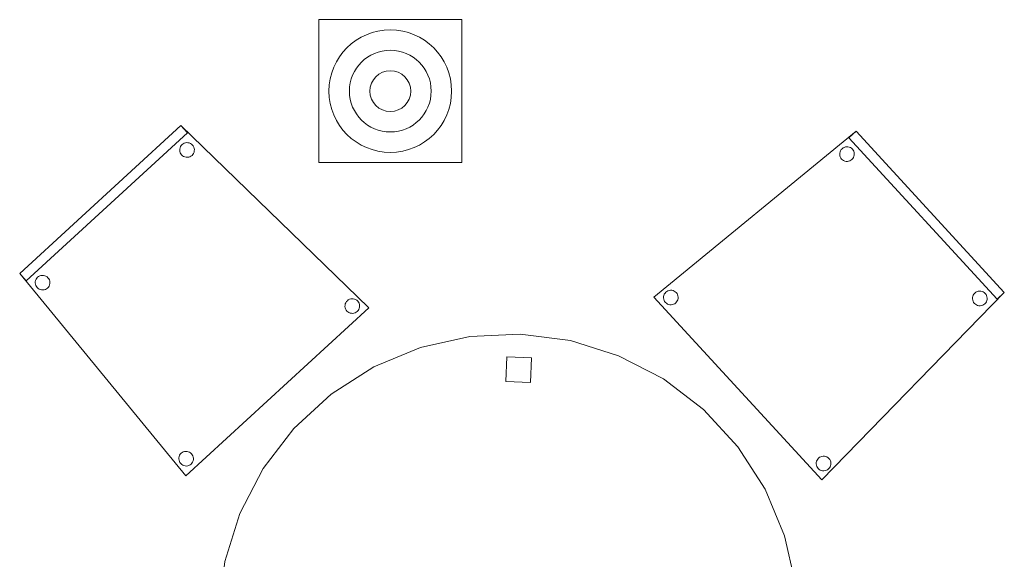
# Model space of a CAD drawing. Header units: metres. Extents: x 397.7 to 427.5, y 12.7 to 28.4.
# Tile 142 of 144: x 423.6 to 425.6, y 24.1 to 25.2. Entities that reach past the tile are written whole.
import ezdxf

# ---------------------------------------------------------------- set-up
doc = ezdxf.new("R2010")
doc.units = ezdxf.units.M
for name, color, linetype, lineweight in [('02_MOBILIARIO', 7, 'Continuous', 18), ('A-DETL-____-MBND', 7, 'Continuous', 18), ('A-DETL-GENF-OTLN', 7, 'Continuous', 18)]:
    doc.layers.add(name, color=color, linetype=linetype, lineweight=lineweight)

# ---------------------------------------------------------------- blocks, each defined once
blk = doc.blocks.new('Family - Taula D120_P3-156357-06_TEL_P3')
at = {"layer": 'A-DETL-____-MBND', "color": 253, "true_color": 0xaaaaaa}
for p, q in [((0.4117, 1.1542), (0.5122, 1.1767)), ((0.5122, 1.1767), (0.4117, 1.1542)), ((0.5122, 1.1767), (0.6152, 1.1814)), ((0.6152, 1.1814), (0.5122, 1.1767)), ((0.6152, 1.1814), (0.7174, 1.1682)), ((0.7174, 1.1682), (0.6152, 1.1814)), ((0.7174, 1.1682), (0.8157, 1.1374)), ((0.8157, 1.1374), (0.7174, 1.1682)), ((0.3165, 1.1145), (0.4117, 1.1542)), ((0.4117, 1.1542), (0.3165, 1.1145)), ((0.5862, 1.085), (0.5882, 1.1349)), ((0.5882, 1.1349), (0.5862, 1.085)), ((0.5882, 1.1349), (0.6382, 1.1329)), ((0.6382, 1.1329), (0.5882, 1.1349)), ((0.6382, 1.1329), (0.6361, 1.0829)), ((0.6361, 1.0829), (0.6382, 1.1329)), ((0.8157, 1.1374), (0.9072, 1.09)), ((0.9072, 1.09), (0.8157, 1.1374)), ((0.2298, 1.0589), (0.3165, 1.1145)), ((0.3165, 1.1145), (0.2298, 1.0589)), ((0.6361, 1.0829), (0.5862, 1.085)), ((0.5862, 1.085), (0.6361, 1.0829)), ((0.9072, 1.09), (0.9891, 1.0275)), ((0.9891, 1.0275), (0.9072, 1.09)), ((0.1539, 0.9891), (0.2298, 1.0589)), ((0.2298, 1.0589), (0.1539, 0.9891)), ((0.9891, 1.0275), (1.0589, 0.9517)), ((1.0589, 0.9517), (0.9891, 1.0275)), ((0.0914, 0.9072), (0.1539, 0.9891)), ((0.1539, 0.9891), (0.0914, 0.9072)), ((1.0589, 0.9517), (1.1145, 0.8649)), ((1.1145, 0.8649), (1.0589, 0.9517)), ((0.044, 0.8157), (0.0914, 0.9072)), ((0.0914, 0.9072), (0.044, 0.8157)), ((1.1145, 0.8649), (1.1542, 0.7697)), ((1.1542, 0.7697), (1.1145, 0.8649)), ((0.0132, 0.7174), (0.044, 0.8157)), ((0.044, 0.8157), (0.0132, 0.7174)), ((1.1542, 0.7697), (1.1767, 0.6692)), ((1.1767, 0.6692), (1.1542, 0.7697)), ((0, 0.6152), (0.0132, 0.7174)), ((0.0132, 0.7174), (0, 0.6152)), ((1.1767, 0.6692), (1.1814, 0.5662)), ((1.1814, 0.5662), (1.1767, 0.6692)), ((0.0461, 0.5774), (0.0482, 0.6273)), ((0.0482, 0.6273), (0.0461, 0.5774)), ((0.0482, 0.6273), (0.0982, 0.6252)), ((0.0982, 0.6252), (0.0482, 0.6273)), ((0.0982, 0.6252), (0.0961, 0.5753)), ((0.0961, 0.5753), (0.0982, 0.6252)), ((0.0047, 0.5122), (0, 0.6152)), ((0, 0.6152), (0.0047, 0.5122)), ((1.082, 0.5344), (1.0841, 0.5844)), ((1.0841, 0.5844), (1.082, 0.5344)), ((1.0841, 0.5844), (1.134, 0.5823)), ((1.134, 0.5823), (1.0841, 0.5844)), ((1.134, 0.5823), (1.132, 0.5324)), ((1.132, 0.5324), (1.134, 0.5823)), ((0.0961, 0.5753), (0.0461, 0.5774)), ((0.0461, 0.5774), (0.0961, 0.5753)), ((1.1814, 0.5662), (1.1682, 0.464)), ((1.1682, 0.464), (1.1814, 0.5662)), ((1.132, 0.5324), (1.082, 0.5344)), ((1.082, 0.5344), (1.132, 0.5324)), ((0.0273, 0.4117), (0.0047, 0.5122)), ((0.0047, 0.5122), (0.0273, 0.4117)), ((1.1682, 0.464), (1.1374, 0.3657)), ((1.1374, 0.3657), (1.1682, 0.464)), ((0.0669, 0.3165), (0.0273, 0.4117)), ((0.0273, 0.4117), (0.0669, 0.3165)), ((1.1374, 0.3657), (1.09, 0.2742)), ((1.09, 0.2742), (1.1374, 0.3657)), ((0.1225, 0.2298), (0.0669, 0.3165)), ((0.0669, 0.3165), (0.1225, 0.2298)), ((1.09, 0.2742), (1.0275, 0.1923)), ((1.0275, 0.1923), (1.09, 0.2742)), ((0.1923, 0.1539), (0.1225, 0.2298)), ((0.1225, 0.2298), (0.1923, 0.1539)), ((1.0275, 0.1923), (0.9517, 0.1225)), ((0.9517, 0.1225), (1.0275, 0.1923)), ((0.2742, 0.0914), (0.1923, 0.1539)), ((0.1923, 0.1539), (0.2742, 0.0914)), ((0.9517, 0.1225), (0.8649, 0.0669)), ((0.8649, 0.0669), (0.9517, 0.1225)), ((0.3657, 0.044), (0.2742, 0.0914)), ((0.2742, 0.0914), (0.3657, 0.044)), ((0.5227, 0.0498), (0.5247, 0.0997)), ((0.5247, 0.0997), (0.5227, 0.0498)), ((0.5247, 0.0997), (0.5747, 0.0976)), ((0.5747, 0.0976), (0.5247, 0.0997)), ((0.5747, 0.0976), (0.5726, 0.0477)), ((0.5726, 0.0477), (0.5747, 0.0976)), ((0.8649, 0.0669), (0.7697, 0.0273)), ((0.7697, 0.0273), (0.8649, 0.0669)), ((0.464, 0.0132), (0.3657, 0.044)), ((0.3657, 0.044), (0.464, 0.0132)), ((0.5726, 0.0477), (0.5227, 0.0498)), ((0.5227, 0.0498), (0.5726, 0.0477)), ((0.7697, 0.0273), (0.6692, 0.0047)), ((0.6692, 0.0047), (0.7697, 0.0273)), ((0.5662, 0), (0.464, 0.0132)), ((0.464, 0.0132), (0.5662, 0)), ((0.6692, 0.0047), (0.5662, 0)), ((0.5662, 0), (0.6692, 0.0047))]:
    blk.add_line(p, q, dxfattribs=at)
blk = doc.blocks.new('Family - Cadira confident_P3-156614-06_TEL_P3')
at = {"layer": 'A-DETL-____-MBND', "color": 253, "true_color": 0xaaaaaa}
for p, q in [((0, 0.3729), (0.4124, 0.7113)), ((0.4124, 0.7113), (0, 0.3729)), ((0.3977, 0.6977), (0.4124, 0.7113)), ((0.4124, 0.7113), (0.3977, 0.6977)), ((0.4124, 0.7113), (0.7146, 0.3826)), ((0.7146, 0.3826), (0.4124, 0.7113)), ((0.4124, 0.7113), (0.7146, 0.3826)), ((0.7146, 0.3826), (0.4124, 0.7113)), ((0.6999, 0.369), (0.3977, 0.6977)), ((0.3977, 0.6977), (0.6999, 0.369)), ((0.3791, 0.664), (0.3792, 0.6666)), ((0.3792, 0.6666), (0.3791, 0.664)), ((0.3794, 0.6614), (0.3791, 0.664)), ((0.3791, 0.664), (0.3794, 0.6614)), ((0.3792, 0.6666), (0.3797, 0.6691)), ((0.3797, 0.6691), (0.3792, 0.6666)), ((0.3797, 0.6691), (0.3807, 0.6715)), ((0.3807, 0.6715), (0.3797, 0.6691)), ((0.3807, 0.6715), (0.3821, 0.6737)), ((0.3821, 0.6737), (0.3807, 0.6715)), ((0.3821, 0.6737), (0.3839, 0.6756)), ((0.3839, 0.6756), (0.3821, 0.6737)), ((0.3839, 0.6756), (0.3859, 0.6772)), ((0.3859, 0.6772), (0.3839, 0.6756)), ((0.3859, 0.6772), (0.3882, 0.6784)), ((0.3882, 0.6784), (0.3859, 0.6772)), ((0.3882, 0.6784), (0.3907, 0.6792)), ((0.3907, 0.6792), (0.3882, 0.6784)), ((0.3907, 0.6792), (0.3933, 0.6796)), ((0.3933, 0.6796), (0.3907, 0.6792)), ((0.3933, 0.6796), (0.3959, 0.6795)), ((0.3959, 0.6795), (0.3933, 0.6796)), ((0.3959, 0.6795), (0.3984, 0.6789)), ((0.3984, 0.6789), (0.3959, 0.6795)), ((0.3984, 0.6789), (0.4009, 0.6779)), ((0.4009, 0.6779), (0.3984, 0.6789)), ((0.4009, 0.6779), (0.4031, 0.6765)), ((0.4031, 0.6765), (0.4009, 0.6779)), ((0.4031, 0.6765), (0.405, 0.6748)), ((0.405, 0.6748), (0.4031, 0.6765)), ((0.405, 0.6748), (0.4066, 0.6727)), ((0.4066, 0.6727), (0.405, 0.6748)), ((0.4066, 0.6727), (0.4078, 0.6704)), ((0.4078, 0.6704), (0.4066, 0.6727)), ((0.4078, 0.6704), (0.4086, 0.6679)), ((0.4086, 0.6679), (0.4078, 0.6704)), ((0.4088, 0.6627), (0.4082, 0.6602)), ((0.4082, 0.6602), (0.4088, 0.6627)), ((0.4086, 0.6679), (0.4089, 0.6653)), ((0.4089, 0.6653), (0.4086, 0.6679)), ((0.4089, 0.6653), (0.4088, 0.6627)), ((0.4088, 0.6627), (0.4089, 0.6653)), ((0.3802, 0.6589), (0.3794, 0.6614)), ((0.3794, 0.6614), (0.3802, 0.6589)), ((0.3814, 0.6566), (0.3802, 0.6589)), ((0.3802, 0.6589), (0.3814, 0.6566)), ((0.383, 0.6545), (0.3814, 0.6566)), ((0.3814, 0.6566), (0.383, 0.6545)), ((0.3849, 0.6528), (0.383, 0.6545)), ((0.383, 0.6545), (0.3849, 0.6528)), ((0.3871, 0.6514), (0.3849, 0.6528)), ((0.3849, 0.6528), (0.3871, 0.6514)), ((0.3895, 0.6504), (0.3871, 0.6514)), ((0.3871, 0.6514), (0.3895, 0.6504)), ((0.3921, 0.6498), (0.3895, 0.6504)), ((0.3895, 0.6504), (0.3921, 0.6498)), ((0.3947, 0.6497), (0.3921, 0.6498)), ((0.3921, 0.6498), (0.3947, 0.6497)), ((0.3973, 0.6501), (0.3947, 0.6497)), ((0.3947, 0.6497), (0.3973, 0.6501)), ((0.3997, 0.6509), (0.3973, 0.6501)), ((0.3973, 0.6501), (0.3997, 0.6509)), ((0.402, 0.6521), (0.3997, 0.6509)), ((0.3997, 0.6509), (0.402, 0.6521)), ((0.4041, 0.6537), (0.402, 0.6521)), ((0.402, 0.6521), (0.4041, 0.6537)), ((0.4059, 0.6556), (0.4041, 0.6537)), ((0.4041, 0.6537), (0.4059, 0.6556)), ((0.4073, 0.6578), (0.4059, 0.6556)), ((0.4059, 0.6556), (0.4073, 0.6578)), ((0.4082, 0.6602), (0.4073, 0.6578)), ((0.4073, 0.6578), (0.4082, 0.6602)), ((0.023, 0.3811), (0.0248, 0.383)), ((0.0248, 0.383), (0.023, 0.3811)), ((0.0248, 0.383), (0.0268, 0.3846)), ((0.0268, 0.3846), (0.0248, 0.383)), ((0.0268, 0.3846), (0.0291, 0.3858)), ((0.0291, 0.3858), (0.0268, 0.3846)), ((0.0291, 0.3858), (0.0316, 0.3866)), ((0.0316, 0.3866), (0.0291, 0.3858)), ((0.0316, 0.3866), (0.0342, 0.387)), ((0.0342, 0.387), (0.0316, 0.3866)), ((0.0342, 0.387), (0.0368, 0.3868)), ((0.0368, 0.3868), (0.0342, 0.387)), ((0.0368, 0.3868), (0.0393, 0.3863)), ((0.0393, 0.3863), (0.0368, 0.3868)), ((0.0393, 0.3863), (0.0417, 0.3853)), ((0.0417, 0.3853), (0.0393, 0.3863)), ((0.0417, 0.3853), (0.0439, 0.3839)), ((0.0439, 0.3839), (0.0417, 0.3853)), ((0.0439, 0.3839), (0.0459, 0.3821)), ((0.0459, 0.3821), (0.0439, 0.3839)), ((0.0459, 0.3821), (0.0475, 0.3801)), ((0.0475, 0.3801), (0.0459, 0.3821)), ((0.7146, 0.3826), (0.3428, 0)), ((0.3428, 0), (0.7146, 0.3826)), ((0.6546, 0.3812), (0.6567, 0.3828)), ((0.6567, 0.3828), (0.6546, 0.3812)), ((0.6567, 0.3828), (0.659, 0.384)), ((0.659, 0.384), (0.6567, 0.3828)), ((0.659, 0.384), (0.6614, 0.3848)), ((0.6614, 0.3848), (0.659, 0.384)), ((0.6614, 0.3848), (0.664, 0.3851)), ((0.664, 0.3851), (0.6614, 0.3848)), ((0.664, 0.3851), (0.6666, 0.385)), ((0.6666, 0.385), (0.664, 0.3851)), ((0.6666, 0.385), (0.6692, 0.3844)), ((0.6692, 0.3844), (0.6666, 0.385)), ((0.6692, 0.3844), (0.6716, 0.3834)), ((0.6716, 0.3834), (0.6692, 0.3844)), ((0.6716, 0.3834), (0.6738, 0.382)), ((0.6738, 0.382), (0.6716, 0.3834)), ((0.6738, 0.382), (0.6757, 0.3803)), ((0.6757, 0.3803), (0.6738, 0.382)), ((0.7146, 0.3826), (0.6999, 0.369)), ((0.6999, 0.369), (0.7146, 0.3826)), ((0.3428, 0), (0, 0.3729)), ((0, 0.3729), (0.3428, 0)), ((0.0199, 0.3713), (0.0201, 0.3739)), ((0.0201, 0.3739), (0.0199, 0.3713)), ((0.0203, 0.3688), (0.0199, 0.3713)), ((0.0199, 0.3713), (0.0203, 0.3688)), ((0.0201, 0.3739), (0.0206, 0.3765)), ((0.0206, 0.3765), (0.0201, 0.3739)), ((0.0211, 0.3663), (0.0203, 0.3688)), ((0.0203, 0.3688), (0.0211, 0.3663)), ((0.0206, 0.3765), (0.0216, 0.3789)), ((0.0216, 0.3789), (0.0206, 0.3765)), ((0.0223, 0.364), (0.0211, 0.3663)), ((0.0211, 0.3663), (0.0223, 0.364)), ((0.0216, 0.3789), (0.023, 0.3811)), ((0.023, 0.3811), (0.0216, 0.3789)), ((0.0239, 0.3619), (0.0223, 0.364)), ((0.0223, 0.364), (0.0239, 0.3619)), ((0.0258, 0.3602), (0.0239, 0.3619)), ((0.0239, 0.3619), (0.0258, 0.3602)), ((0.0467, 0.363), (0.045, 0.361)), ((0.045, 0.361), (0.0467, 0.363)), ((0.0481, 0.3652), (0.0467, 0.363)), ((0.0467, 0.363), (0.0481, 0.3652)), ((0.0475, 0.3801), (0.0487, 0.3778)), ((0.0487, 0.3778), (0.0475, 0.3801)), ((0.0491, 0.3676), (0.0481, 0.3652)), ((0.0481, 0.3652), (0.0491, 0.3676)), ((0.0487, 0.3778), (0.0494, 0.3753)), ((0.0494, 0.3753), (0.0487, 0.3778)), ((0.0497, 0.3701), (0.0491, 0.3676)), ((0.0491, 0.3676), (0.0497, 0.3701)), ((0.0494, 0.3753), (0.0498, 0.3727)), ((0.0498, 0.3727), (0.0494, 0.3753)), ((0.0498, 0.3727), (0.0497, 0.3701)), ((0.0497, 0.3701), (0.0498, 0.3727)), ((0.6498, 0.3695), (0.6499, 0.3721)), ((0.6499, 0.3721), (0.6498, 0.3695)), ((0.6501, 0.3669), (0.6498, 0.3695)), ((0.6498, 0.3695), (0.6501, 0.3669)), ((0.6499, 0.3721), (0.6504, 0.3746)), ((0.6504, 0.3746), (0.6499, 0.3721)), ((0.6509, 0.3644), (0.6501, 0.3669)), ((0.6501, 0.3669), (0.6509, 0.3644)), ((0.6504, 0.3746), (0.6514, 0.377)), ((0.6514, 0.377), (0.6504, 0.3746)), ((0.6521, 0.3621), (0.6509, 0.3644)), ((0.6509, 0.3644), (0.6521, 0.3621)), ((0.6514, 0.377), (0.6528, 0.3792)), ((0.6528, 0.3792), (0.6514, 0.377)), ((0.6537, 0.3601), (0.6521, 0.3621)), ((0.6521, 0.3621), (0.6537, 0.3601)), ((0.6528, 0.3792), (0.6546, 0.3812)), ((0.6546, 0.3812), (0.6528, 0.3792)), ((0.6757, 0.3803), (0.6773, 0.3782)), ((0.6773, 0.3782), (0.6757, 0.3803)), ((0.678, 0.3633), (0.6766, 0.3611)), ((0.6766, 0.3611), (0.678, 0.3633)), ((0.6773, 0.3782), (0.6785, 0.3759)), ((0.6785, 0.3759), (0.6773, 0.3782)), ((0.679, 0.3657), (0.678, 0.3633)), ((0.678, 0.3633), (0.679, 0.3657)), ((0.6785, 0.3759), (0.6793, 0.3734)), ((0.6793, 0.3734), (0.6785, 0.3759)), ((0.6795, 0.3683), (0.679, 0.3657)), ((0.679, 0.3657), (0.6795, 0.3683)), ((0.6793, 0.3734), (0.6796, 0.3709)), ((0.6796, 0.3709), (0.6793, 0.3734)), ((0.6796, 0.3709), (0.6795, 0.3683)), ((0.6795, 0.3683), (0.6796, 0.3709)), ((0.028, 0.3588), (0.0258, 0.3602)), ((0.0258, 0.3602), (0.028, 0.3588)), ((0.0304, 0.3578), (0.028, 0.3588)), ((0.028, 0.3588), (0.0304, 0.3578)), ((0.033, 0.3572), (0.0304, 0.3578)), ((0.0304, 0.3578), (0.033, 0.3572)), ((0.0356, 0.3571), (0.033, 0.3572)), ((0.033, 0.3572), (0.0356, 0.3571)), ((0.0381, 0.3575), (0.0356, 0.3571)), ((0.0356, 0.3571), (0.0381, 0.3575)), ((0.0406, 0.3582), (0.0381, 0.3575)), ((0.0381, 0.3575), (0.0406, 0.3582)), ((0.0429, 0.3594), (0.0406, 0.3582)), ((0.0406, 0.3582), (0.0429, 0.3594)), ((0.045, 0.361), (0.0429, 0.3594)), ((0.0429, 0.3594), (0.045, 0.361)), ((0.6556, 0.3583), (0.6537, 0.3601)), ((0.6537, 0.3601), (0.6556, 0.3583)), ((0.6578, 0.3569), (0.6556, 0.3583)), ((0.6556, 0.3583), (0.6578, 0.3569)), ((0.6602, 0.3559), (0.6578, 0.3569)), ((0.6578, 0.3569), (0.6602, 0.3559)), ((0.6628, 0.3554), (0.6602, 0.3559)), ((0.6602, 0.3559), (0.6628, 0.3554)), ((0.6654, 0.3553), (0.6628, 0.3554)), ((0.6628, 0.3554), (0.6654, 0.3553)), ((0.668, 0.3556), (0.6654, 0.3553)), ((0.6654, 0.3553), (0.668, 0.3556)), ((0.6705, 0.3564), (0.668, 0.3556)), ((0.668, 0.3556), (0.6705, 0.3564)), ((0.6728, 0.3576), (0.6705, 0.3564)), ((0.6705, 0.3564), (0.6728, 0.3576)), ((0.6748, 0.3592), (0.6728, 0.3576)), ((0.6728, 0.3576), (0.6748, 0.3592)), ((0.6766, 0.3611), (0.6748, 0.3592)), ((0.6748, 0.3592), (0.6766, 0.3611)), ((0.3319, 0.0379), (0.3329, 0.0403)), ((0.3329, 0.0403), (0.3319, 0.0379)), ((0.3329, 0.0403), (0.3343, 0.0425)), ((0.3343, 0.0425), (0.3329, 0.0403)), ((0.3343, 0.0425), (0.3361, 0.0444)), ((0.3361, 0.0444), (0.3343, 0.0425)), ((0.3361, 0.0444), (0.3381, 0.046)), ((0.3381, 0.046), (0.3361, 0.0444)), ((0.3381, 0.046), (0.3405, 0.0472)), ((0.3405, 0.0472), (0.3381, 0.046)), ((0.3405, 0.0472), (0.3429, 0.048)), ((0.3429, 0.048), (0.3405, 0.0472)), ((0.3429, 0.048), (0.3455, 0.0483)), ((0.3455, 0.0483), (0.3429, 0.048)), ((0.3455, 0.0483), (0.3481, 0.0482)), ((0.3481, 0.0482), (0.3455, 0.0483)), ((0.3481, 0.0482), (0.3507, 0.0477)), ((0.3507, 0.0477), (0.3481, 0.0482)), ((0.3507, 0.0477), (0.3531, 0.0467)), ((0.3531, 0.0467), (0.3507, 0.0477)), ((0.3531, 0.0467), (0.3553, 0.0453)), ((0.3553, 0.0453), (0.3531, 0.0467)), ((0.3553, 0.0453), (0.3572, 0.0435)), ((0.3572, 0.0435), (0.3553, 0.0453)), ((0.3572, 0.0435), (0.3588, 0.0414)), ((0.3588, 0.0414), (0.3572, 0.0435)), ((0.3588, 0.0414), (0.36, 0.0391)), ((0.36, 0.0391), (0.3588, 0.0414)), ((0.3313, 0.0327), (0.3314, 0.0353)), ((0.3314, 0.0353), (0.3313, 0.0327)), ((0.3316, 0.0301), (0.3313, 0.0327)), ((0.3313, 0.0327), (0.3316, 0.0301)), ((0.3314, 0.0353), (0.3319, 0.0379)), ((0.3319, 0.0379), (0.3314, 0.0353)), ((0.3324, 0.0276), (0.3316, 0.0301)), ((0.3316, 0.0301), (0.3324, 0.0276)), ((0.3336, 0.0253), (0.3324, 0.0276)), ((0.3324, 0.0276), (0.3336, 0.0253)), ((0.3352, 0.0233), (0.3336, 0.0253)), ((0.3336, 0.0253), (0.3352, 0.0233)), ((0.3371, 0.0215), (0.3352, 0.0233)), ((0.3352, 0.0233), (0.3371, 0.0215)), ((0.3393, 0.0201), (0.3371, 0.0215)), ((0.3371, 0.0215), (0.3393, 0.0201)), ((0.3417, 0.0191), (0.3393, 0.0201)), ((0.3393, 0.0201), (0.3417, 0.0191)), ((0.3543, 0.0208), (0.3519, 0.0196)), ((0.3519, 0.0196), (0.3543, 0.0208)), ((0.3563, 0.0224), (0.3543, 0.0208)), ((0.3543, 0.0208), (0.3563, 0.0224)), ((0.3581, 0.0243), (0.3563, 0.0224)), ((0.3563, 0.0224), (0.3581, 0.0243)), ((0.3595, 0.0265), (0.3581, 0.0243)), ((0.3581, 0.0243), (0.3595, 0.0265)), ((0.3605, 0.0289), (0.3595, 0.0265)), ((0.3595, 0.0265), (0.3605, 0.0289)), ((0.36, 0.0391), (0.3608, 0.0367)), ((0.3608, 0.0367), (0.36, 0.0391)), ((0.361, 0.0315), (0.3605, 0.0289)), ((0.3605, 0.0289), (0.361, 0.0315)), ((0.3608, 0.0367), (0.3611, 0.0341)), ((0.3611, 0.0341), (0.3608, 0.0367)), ((0.3611, 0.0341), (0.361, 0.0315)), ((0.361, 0.0315), (0.3611, 0.0341)), ((0.3443, 0.0186), (0.3417, 0.0191)), ((0.3417, 0.0191), (0.3443, 0.0186)), ((0.3469, 0.0185), (0.3443, 0.0186)), ((0.3443, 0.0186), (0.3469, 0.0185)), ((0.3495, 0.0188), (0.3469, 0.0185)), ((0.3469, 0.0185), (0.3495, 0.0188)), ((0.3519, 0.0196), (0.3495, 0.0188)), ((0.3495, 0.0188), (0.3519, 0.0196))]:
    blk.add_line(p, q, dxfattribs=at)
blk = doc.blocks.new('Family - Cadira confident_P3-156703-06_TEL_P3')
at = {"layer": 'A-DETL-____-MBND', "color": 253, "true_color": 0xaaaaaa}
for p, q in [((0, 0.4124), (0.3287, 0.7146)), ((0.3287, 0.7146), (0, 0.4124)), ((0, 0.4124), (0.3287, 0.7146)), ((0.3287, 0.7146), (0, 0.4124)), ((0.3287, 0.7146), (0.7113, 0.3428)), ((0.7113, 0.3428), (0.3287, 0.7146)), ((0.3287, 0.7146), (0.3422, 0.6999)), ((0.3422, 0.6999), (0.3287, 0.7146)), ((0.3422, 0.6999), (0.0135, 0.3977)), ((0.0135, 0.3977), (0.3422, 0.6999)), ((0.3262, 0.664), (0.3263, 0.6666)), ((0.3263, 0.6666), (0.3262, 0.664)), ((0.3265, 0.6614), (0.3262, 0.664)), ((0.3262, 0.664), (0.3265, 0.6614)), ((0.3263, 0.6666), (0.3268, 0.6692)), ((0.3268, 0.6692), (0.3263, 0.6666)), ((0.3268, 0.6692), (0.3278, 0.6716)), ((0.3278, 0.6716), (0.3268, 0.6692)), ((0.3278, 0.6716), (0.3292, 0.6738)), ((0.3292, 0.6738), (0.3278, 0.6716)), ((0.3292, 0.6738), (0.331, 0.6757)), ((0.331, 0.6757), (0.3292, 0.6738)), ((0.331, 0.6757), (0.333, 0.6773)), ((0.333, 0.6773), (0.331, 0.6757)), ((0.333, 0.6773), (0.3353, 0.6785)), ((0.3353, 0.6785), (0.333, 0.6773)), ((0.3353, 0.6785), (0.3378, 0.6793)), ((0.3378, 0.6793), (0.3353, 0.6785)), ((0.3378, 0.6793), (0.3404, 0.6796)), ((0.3404, 0.6796), (0.3378, 0.6793)), ((0.3404, 0.6796), (0.343, 0.6795)), ((0.343, 0.6795), (0.3404, 0.6796)), ((0.343, 0.6795), (0.3455, 0.679)), ((0.3455, 0.679), (0.343, 0.6795)), ((0.3455, 0.679), (0.348, 0.678)), ((0.348, 0.678), (0.3455, 0.679)), ((0.348, 0.678), (0.3502, 0.6766)), ((0.3502, 0.6766), (0.348, 0.678)), ((0.3502, 0.6766), (0.3521, 0.6748)), ((0.3521, 0.6748), (0.3502, 0.6766)), ((0.3521, 0.6748), (0.3537, 0.6728)), ((0.3537, 0.6728), (0.3521, 0.6748)), ((0.3537, 0.6728), (0.3549, 0.6705)), ((0.3549, 0.6705), (0.3537, 0.6728)), ((0.3549, 0.6705), (0.3557, 0.668)), ((0.3557, 0.668), (0.3549, 0.6705)), ((0.3559, 0.6628), (0.3553, 0.6602)), ((0.3553, 0.6602), (0.3559, 0.6628)), ((0.3557, 0.668), (0.356, 0.6654)), ((0.356, 0.6654), (0.3557, 0.668)), ((0.356, 0.6654), (0.3559, 0.6628)), ((0.3559, 0.6628), (0.356, 0.6654)), ((0.3273, 0.659), (0.3265, 0.6614)), ((0.3265, 0.6614), (0.3273, 0.659)), ((0.3285, 0.6567), (0.3273, 0.659)), ((0.3273, 0.659), (0.3285, 0.6567)), ((0.3301, 0.6546), (0.3285, 0.6567)), ((0.3285, 0.6567), (0.3301, 0.6546)), ((0.332, 0.6528), (0.3301, 0.6546)), ((0.3301, 0.6546), (0.332, 0.6528)), ((0.3342, 0.6514), (0.332, 0.6528)), ((0.332, 0.6528), (0.3342, 0.6514)), ((0.3366, 0.6504), (0.3342, 0.6514)), ((0.3342, 0.6514), (0.3366, 0.6504)), ((0.3392, 0.6499), (0.3366, 0.6504)), ((0.3366, 0.6504), (0.3392, 0.6499)), ((0.3418, 0.6498), (0.3392, 0.6499)), ((0.3392, 0.6499), (0.3418, 0.6498)), ((0.3444, 0.6501), (0.3418, 0.6498)), ((0.3418, 0.6498), (0.3444, 0.6501)), ((0.3468, 0.6509), (0.3444, 0.6501)), ((0.3444, 0.6501), (0.3468, 0.6509)), ((0.3491, 0.6521), (0.3468, 0.6509)), ((0.3468, 0.6509), (0.3491, 0.6521)), ((0.3512, 0.6537), (0.3491, 0.6521)), ((0.3491, 0.6521), (0.3512, 0.6537)), ((0.353, 0.6556), (0.3512, 0.6537)), ((0.3512, 0.6537), (0.353, 0.6556)), ((0.3544, 0.6578), (0.353, 0.6556)), ((0.353, 0.6556), (0.3544, 0.6578)), ((0.3553, 0.6602), (0.3544, 0.6578)), ((0.3544, 0.6578), (0.3553, 0.6602)), ((0.3384, 0), (0, 0.4124)), ((0, 0.4124), (0.3384, 0)), ((0.0135, 0.3977), (0, 0.4124)), ((0, 0.4124), (0.0135, 0.3977)), ((0.0334, 0.4009), (0.0347, 0.4031)), ((0.0347, 0.4031), (0.0334, 0.4009)), ((0.0347, 0.4031), (0.0365, 0.405)), ((0.0365, 0.405), (0.0347, 0.4031)), ((0.0365, 0.405), (0.0386, 0.4066)), ((0.0386, 0.4066), (0.0365, 0.405)), ((0.0386, 0.4066), (0.0409, 0.4078)), ((0.0409, 0.4078), (0.0386, 0.4066)), ((0.0409, 0.4078), (0.0434, 0.4086)), ((0.0434, 0.4086), (0.0409, 0.4078)), ((0.0434, 0.4086), (0.0459, 0.4089)), ((0.0459, 0.4089), (0.0434, 0.4086)), ((0.0459, 0.4089), (0.0485, 0.4088)), ((0.0485, 0.4088), (0.0459, 0.4089)), ((0.0485, 0.4088), (0.0511, 0.4082)), ((0.0511, 0.4082), (0.0485, 0.4088)), ((0.0511, 0.4082), (0.0535, 0.4073)), ((0.0535, 0.4073), (0.0511, 0.4082)), ((0.0535, 0.4073), (0.0557, 0.4059)), ((0.0557, 0.4059), (0.0535, 0.4073)), ((0.0557, 0.4059), (0.0576, 0.4041)), ((0.0576, 0.4041), (0.0557, 0.4059)), ((0.0576, 0.4041), (0.0592, 0.402)), ((0.0592, 0.402), (0.0576, 0.4041)), ((0.0592, 0.402), (0.0604, 0.3997)), ((0.0604, 0.3997), (0.0592, 0.402)), ((0.0317, 0.3933), (0.0318, 0.3959)), ((0.0318, 0.3959), (0.0317, 0.3933)), ((0.032, 0.3907), (0.0317, 0.3933)), ((0.0317, 0.3933), (0.032, 0.3907)), ((0.0318, 0.3959), (0.0324, 0.3984)), ((0.0324, 0.3984), (0.0318, 0.3959)), ((0.0328, 0.3882), (0.032, 0.3907)), ((0.032, 0.3907), (0.0328, 0.3882)), ((0.0324, 0.3984), (0.0334, 0.4009)), ((0.0334, 0.4009), (0.0324, 0.3984)), ((0.034, 0.3859), (0.0328, 0.3882)), ((0.0328, 0.3882), (0.034, 0.3859)), ((0.0356, 0.3839), (0.034, 0.3859)), ((0.034, 0.3859), (0.0356, 0.3839)), ((0.0376, 0.3821), (0.0356, 0.3839)), ((0.0356, 0.3839), (0.0376, 0.3821)), ((0.0398, 0.3807), (0.0376, 0.3821)), ((0.0376, 0.3821), (0.0398, 0.3807)), ((0.0547, 0.3814), (0.0524, 0.3802)), ((0.0524, 0.3802), (0.0547, 0.3814)), ((0.0567, 0.383), (0.0547, 0.3814)), ((0.0547, 0.3814), (0.0567, 0.383)), ((0.0585, 0.3849), (0.0567, 0.383)), ((0.0567, 0.383), (0.0585, 0.3849)), ((0.0599, 0.3871), (0.0585, 0.3849)), ((0.0585, 0.3849), (0.0599, 0.3871)), ((0.0609, 0.3895), (0.0599, 0.3871)), ((0.0599, 0.3871), (0.0609, 0.3895)), ((0.0604, 0.3997), (0.0612, 0.3973)), ((0.0612, 0.3973), (0.0604, 0.3997)), ((0.0614, 0.3921), (0.0609, 0.3895)), ((0.0609, 0.3895), (0.0614, 0.3921)), ((0.0612, 0.3973), (0.0615, 0.3947)), ((0.0615, 0.3947), (0.0612, 0.3973)), ((0.0615, 0.3947), (0.0614, 0.3921)), ((0.0614, 0.3921), (0.0615, 0.3947)), ((0.0422, 0.3797), (0.0398, 0.3807)), ((0.0398, 0.3807), (0.0422, 0.3797)), ((0.0447, 0.3792), (0.0422, 0.3797)), ((0.0422, 0.3797), (0.0447, 0.3792)), ((0.0473, 0.3791), (0.0447, 0.3792)), ((0.0447, 0.3792), (0.0473, 0.3791)), ((0.0499, 0.3794), (0.0473, 0.3791)), ((0.0473, 0.3791), (0.0499, 0.3794)), ((0.0524, 0.3802), (0.0499, 0.3794)), ((0.0499, 0.3794), (0.0524, 0.3802)), ((0.7113, 0.3428), (0.3384, 0)), ((0.3384, 0), (0.7113, 0.3428)), ((0.6629, 0.3455), (0.6631, 0.3481)), ((0.6631, 0.3481), (0.6629, 0.3455)), ((0.6633, 0.3429), (0.6629, 0.3455)), ((0.6629, 0.3455), (0.6633, 0.3429)), ((0.6631, 0.3481), (0.6636, 0.3507)), ((0.6636, 0.3507), (0.6631, 0.3481)), ((0.6641, 0.3405), (0.6633, 0.3429)), ((0.6633, 0.3429), (0.6641, 0.3405)), ((0.6636, 0.3507), (0.6646, 0.3531)), ((0.6646, 0.3531), (0.6636, 0.3507)), ((0.6646, 0.3531), (0.666, 0.3553)), ((0.666, 0.3553), (0.6646, 0.3531)), ((0.666, 0.3553), (0.6678, 0.3572)), ((0.6678, 0.3572), (0.666, 0.3553)), ((0.6678, 0.3572), (0.6698, 0.3588)), ((0.6698, 0.3588), (0.6678, 0.3572)), ((0.6698, 0.3588), (0.6721, 0.36)), ((0.6721, 0.36), (0.6698, 0.3588)), ((0.6721, 0.36), (0.6746, 0.3608)), ((0.6746, 0.3608), (0.6721, 0.36)), ((0.6746, 0.3608), (0.6772, 0.3611)), ((0.6772, 0.3611), (0.6746, 0.3608)), ((0.6772, 0.3611), (0.6798, 0.361)), ((0.6798, 0.361), (0.6772, 0.3611)), ((0.6798, 0.361), (0.6823, 0.3605)), ((0.6823, 0.3605), (0.6798, 0.361)), ((0.6823, 0.3605), (0.6847, 0.3595)), ((0.6847, 0.3595), (0.6823, 0.3605)), ((0.6847, 0.3595), (0.6869, 0.3581)), ((0.6869, 0.3581), (0.6847, 0.3595)), ((0.6869, 0.3581), (0.6889, 0.3563)), ((0.6889, 0.3563), (0.6869, 0.3581)), ((0.6889, 0.3563), (0.6904, 0.3543)), ((0.6904, 0.3543), (0.6889, 0.3563)), ((0.6904, 0.3543), (0.6917, 0.3519)), ((0.6917, 0.3519), (0.6904, 0.3543)), ((0.6921, 0.3417), (0.6911, 0.3393)), ((0.6911, 0.3393), (0.6921, 0.3417)), ((0.6917, 0.3519), (0.6924, 0.3495)), ((0.6924, 0.3495), (0.6917, 0.3519)), ((0.6927, 0.3443), (0.6921, 0.3417)), ((0.6921, 0.3417), (0.6927, 0.3443)), ((0.6924, 0.3495), (0.6928, 0.3469)), ((0.6928, 0.3469), (0.6924, 0.3495)), ((0.6928, 0.3469), (0.6927, 0.3443)), ((0.6927, 0.3443), (0.6928, 0.3469)), ((0.6653, 0.3381), (0.6641, 0.3405)), ((0.6641, 0.3405), (0.6653, 0.3381)), ((0.6669, 0.3361), (0.6653, 0.3381)), ((0.6653, 0.3381), (0.6669, 0.3361)), ((0.6688, 0.3343), (0.6669, 0.3361)), ((0.6669, 0.3361), (0.6688, 0.3343)), ((0.671, 0.3329), (0.6688, 0.3343)), ((0.6688, 0.3343), (0.671, 0.3329)), ((0.6734, 0.3319), (0.671, 0.3329)), ((0.671, 0.3329), (0.6734, 0.3319)), ((0.676, 0.3314), (0.6734, 0.3319)), ((0.6734, 0.3319), (0.676, 0.3314)), ((0.6786, 0.3313), (0.676, 0.3314)), ((0.676, 0.3314), (0.6786, 0.3313)), ((0.6811, 0.3316), (0.6786, 0.3313)), ((0.6786, 0.3313), (0.6811, 0.3316)), ((0.6836, 0.3324), (0.6811, 0.3316)), ((0.6811, 0.3316), (0.6836, 0.3324)), ((0.6859, 0.3336), (0.6836, 0.3324)), ((0.6836, 0.3324), (0.6859, 0.3336)), ((0.688, 0.3352), (0.6859, 0.3336)), ((0.6859, 0.3336), (0.688, 0.3352)), ((0.6897, 0.3371), (0.688, 0.3352)), ((0.688, 0.3352), (0.6897, 0.3371)), ((0.6911, 0.3393), (0.6897, 0.3371)), ((0.6897, 0.3371), (0.6911, 0.3393)), ((0.325, 0.0393), (0.326, 0.0417)), ((0.326, 0.0417), (0.325, 0.0393)), ((0.326, 0.0417), (0.3274, 0.0439)), ((0.3274, 0.0439), (0.326, 0.0417)), ((0.3274, 0.0439), (0.3291, 0.0459)), ((0.3291, 0.0459), (0.3274, 0.0439)), ((0.3291, 0.0459), (0.3312, 0.0475)), ((0.3312, 0.0475), (0.3291, 0.0459)), ((0.3312, 0.0475), (0.3335, 0.0487)), ((0.3335, 0.0487), (0.3312, 0.0475)), ((0.3335, 0.0487), (0.336, 0.0494)), ((0.336, 0.0494), (0.3335, 0.0487)), ((0.336, 0.0494), (0.3385, 0.0498)), ((0.3385, 0.0498), (0.336, 0.0494)), ((0.3385, 0.0498), (0.3411, 0.0497)), ((0.3411, 0.0497), (0.3385, 0.0498)), ((0.3411, 0.0497), (0.3437, 0.0491)), ((0.3437, 0.0491), (0.3411, 0.0497)), ((0.3437, 0.0491), (0.3461, 0.0481)), ((0.3461, 0.0481), (0.3437, 0.0491)), ((0.3461, 0.0481), (0.3483, 0.0467)), ((0.3483, 0.0467), (0.3461, 0.0481)), ((0.3483, 0.0467), (0.3502, 0.045)), ((0.3502, 0.045), (0.3483, 0.0467)), ((0.3502, 0.045), (0.3518, 0.0429)), ((0.3518, 0.0429), (0.3502, 0.045)), ((0.3518, 0.0429), (0.353, 0.0406)), ((0.353, 0.0406), (0.3518, 0.0429)), ((0.353, 0.0406), (0.3538, 0.0381)), ((0.3538, 0.0381), (0.353, 0.0406)), ((0.3243, 0.0342), (0.3244, 0.0368)), ((0.3244, 0.0368), (0.3243, 0.0342)), ((0.3247, 0.0316), (0.3243, 0.0342)), ((0.3243, 0.0342), (0.3247, 0.0316)), ((0.3244, 0.0368), (0.325, 0.0393)), ((0.325, 0.0393), (0.3244, 0.0368)), ((0.3254, 0.0291), (0.3247, 0.0316)), ((0.3247, 0.0316), (0.3254, 0.0291)), ((0.3267, 0.0268), (0.3254, 0.0291)), ((0.3254, 0.0291), (0.3267, 0.0268)), ((0.3282, 0.0248), (0.3267, 0.0268)), ((0.3267, 0.0268), (0.3282, 0.0248)), ((0.3302, 0.023), (0.3282, 0.0248)), ((0.3282, 0.0248), (0.3302, 0.023)), ((0.3324, 0.0216), (0.3302, 0.023)), ((0.3302, 0.023), (0.3324, 0.0216)), ((0.3348, 0.0206), (0.3324, 0.0216)), ((0.3324, 0.0216), (0.3348, 0.0206)), ((0.3373, 0.0201), (0.3348, 0.0206)), ((0.3348, 0.0206), (0.3373, 0.0201)), ((0.3425, 0.0203), (0.3399, 0.0199)), ((0.3399, 0.0199), (0.3425, 0.0203)), ((0.345, 0.0211), (0.3425, 0.0203)), ((0.3425, 0.0203), (0.345, 0.0211)), ((0.3473, 0.0223), (0.345, 0.0211)), ((0.345, 0.0211), (0.3473, 0.0223)), ((0.3493, 0.0239), (0.3473, 0.0223)), ((0.3473, 0.0223), (0.3493, 0.0239)), ((0.3511, 0.0258), (0.3493, 0.0239)), ((0.3493, 0.0239), (0.3511, 0.0258)), ((0.3525, 0.028), (0.3511, 0.0258)), ((0.3511, 0.0258), (0.3525, 0.028)), ((0.3535, 0.0304), (0.3525, 0.028)), ((0.3525, 0.028), (0.3535, 0.0304)), ((0.354, 0.033), (0.3535, 0.0304)), ((0.3535, 0.0304), (0.354, 0.033)), ((0.3538, 0.0381), (0.3542, 0.0356)), ((0.3542, 0.0356), (0.3538, 0.0381)), ((0.3542, 0.0356), (0.354, 0.033)), ((0.354, 0.033), (0.3542, 0.0356)), ((0.3399, 0.0199), (0.3373, 0.0201)), ((0.3373, 0.0201), (0.3399, 0.0199))]:
    blk.add_line(p, q, dxfattribs=at)
blk = doc.blocks.new('LONDR55-XX_ZZ-ARQ-CAA-M3D-Londres55_ifc-1-06_TEL_P3')
at = {"layer": '02_MOBILIARIO', "color": 253, "lineweight": 18, "true_color": 0xaaaaaa}
for name, p in [('Family - Cadira confident_P3-156703-06_TEL_P3', (423.5938, 24.2448)), ('Family - Cadira confident_P3-156614-06_TEL_P3', (424.8861, 24.2364)), ('Family - Taula D120_P3-156357-06_TEL_P3', (423.9988, 23.3524))]:
    blk.add_blockref(name, p, dxfattribs=at)
blk = doc.blocks.new('ZYR_08_04 Altaveu Sostre Encastat - Altaveu Encastat 08 _Rect_-911407-06_TEL_P3')
at = {"layer": 'A-DETL-GENF-OTLN', "color": 6, "true_color": 0xff00ff}
for p, q in [((-0.145825, 0.145825), (0.145825, 0.145825)), ((-0.145825, -0.145825), (-0.145825, 0.145825)), ((0.145825, 0.145825), (0.145825, -0.145825)), ((0.145825, -0.145825), (-0.145825, -0.145825))]:
    blk.add_line(p, q, dxfattribs=at)
for radius in [0.125, 0.083333, 0.041667]:
    blk.add_circle((0, 0), radius, dxfattribs=at)

msp = doc.modelspace()

# ---------------------------------------------------------------- block references
at = {"lineweight": 5}
msp.add_blockref('LONDR55-XX_ZZ-ARQ-CAA-M3D-Londres55_ifc-1-06_TEL_P3', (0, 0), dxfattribs=at)
at = {"layer": 'A-DETL-GENF-OTLN', "color": 6, "true_color": 0xff00ff}
msp.add_blockref('ZYR_08_04 Altaveu Sostre Encastat - Altaveu Encastat 08 _Rect_-911407-06_TEL_P3', (424.3492, 25.0295), dxfattribs=at)

doc.saveas('drawing.dxf')
